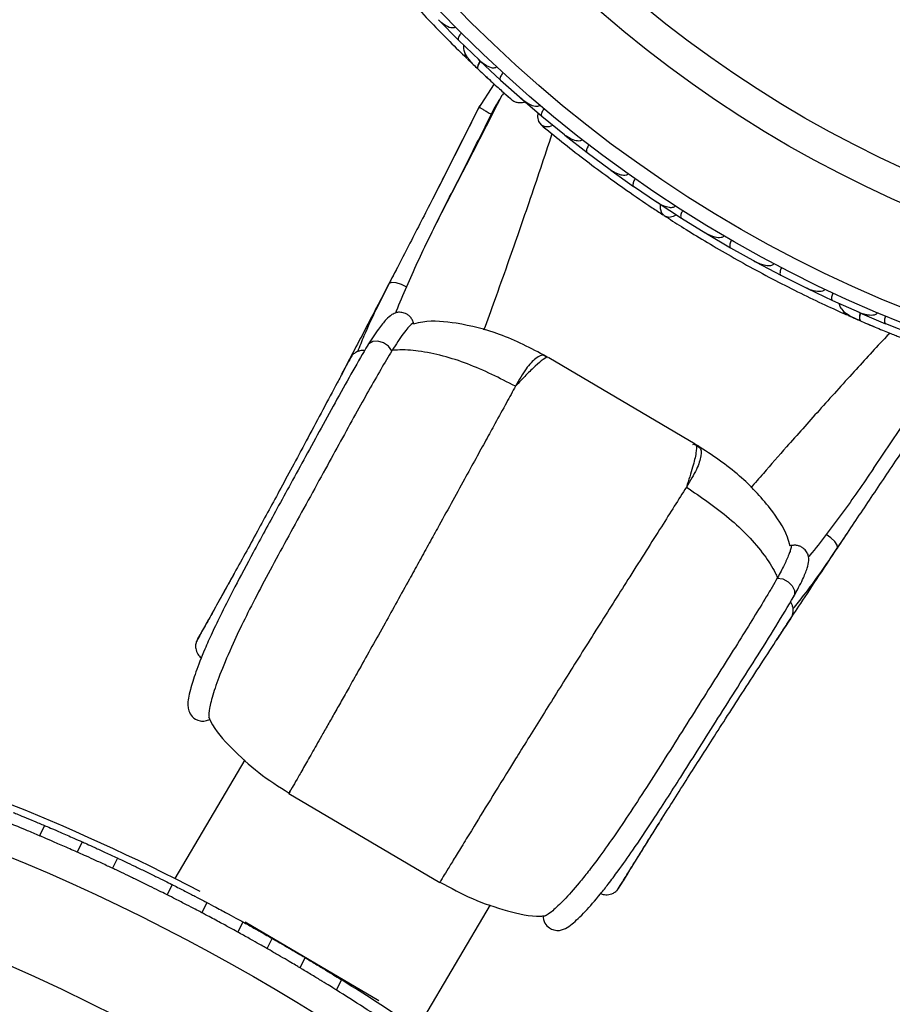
# Model space of a CAD drawing. Header units: millimetres. Extents: x 65 to 121, y 64 to 185.
# Tile 43 of 175: x 87.21 to 90.27, y 89.86 to 93.31. Entities that reach past the tile are written whole.
import ezdxf

# ---------------------------------------------------------------- set-up
doc = ezdxf.new("R2010")
doc.units = ezdxf.units.MM
doc.styles.add('SLDTEXTSTYLE0', font='TXT', dxfattribs={"width": 0.75})
doc.dimstyles.new('SLDDIMSTYLE2', dxfattribs={"dimtxt": 3.5, "dimasz": 3.302, "dimexe": 0, "dimexo": 0.0625, "dimgap": 0.875, "dimtad": 1, "dimlfac": 20, "dimrnd": 1e-09, "dimzin": 12, "dimdsep": 46, "dimtxsty": 'SLDTEXTSTYLE0', "dimsah": 1, "dimcen": 0.09, "dimadec": 0, "dimazin": 3, "dimtfac": 1, "dimtofl": 0, "dimtmove": 0, "dimatfit": 3, "dimfxl": 0, "dimfrac": 2, "dimtolj": 1, "dimtzin": 12, "dimarcsym": 0})

# ---------------------------------------------------------------- blocks, each defined once
blk = doc.blocks.new('_D_2')
at = {"color": 7, "linetype": 'Continuous', "lineweight": 18}
for p, q in [((85.6378, 104.0135), (117.2944, 104.0135)), ((116.2944, 104.0135), (116.2944, 64.0135)), ((85.6378, 64.0135), (117.2944, 64.0135))]:
    blk.add_line(p, q, dxfattribs=at)
for points in [[(116.2944, 104.0135), (115.7864, 100.7115), (116.8024, 100.7115)], [(116.2944, 64.0135), (116.8024, 67.3155), (115.7864, 67.3155)]]:
    blk.add_solid(points, dxfattribs=at)
at = {"color": 7, "linetype": 'Continuous', "lineweight": 18, "insert": (111.7827, 78.2428), "char_height": 3.5, "attachment_point": 1, "rotation": 90, "style": 'SLDTEXTSTYLE0'}
blk.add_mtext('800', dxfattribs=at)

msp = doc.modelspace()

# ---------------------------------------------------------------- linework, layer by layer
at = {"color": 7, "linetype": 'Continuous', "lineweight": 25}
for p, q in [((88.68135, 93.30669), (88.75011, 93.23686)), ((88.75017, 93.23691), (88.82304, 93.16649)), ((88.78207, 93.17093), (88.81378, 93.14054)), ((88.8185, 93.17088), (88.82309, 93.16642)), ((88.8248, 93.16428), (88.89693, 93.09721)), ((88.87502, 93.08366), (88.81715, 92.99559)), ((88.89699, 93.09726), (88.97336, 93.02972)), ((88.96682, 93.03478), (89.0421, 92.97054)), ((88.96914, 93.03345), (88.97346, 93.02961)), ((88.86502, 92.97731), (88.86498, 92.97734)), ((89.04216, 92.9706), (89.12119, 92.90639)), ((88.77662, 92.91233), (88.75062, 92.86096)), ((88.83772, 92.92264), (88.8377, 92.92265)), ((89.11576, 92.9108), (89.12092, 92.90659)), ((89.12314, 92.90433), (89.20067, 92.84378)), ((88.76202, 92.88329), (88.74224, 92.84434)), ((89.20073, 92.84383), (89.28204, 92.78351)), ((89.27608, 92.78793), (89.28181, 92.78366)), ((89.28407, 92.78155), (89.36382, 92.72473)), ((89.36387, 92.72479), (89.44744, 92.6683)), ((88.72708, 92.70256), (88.67328, 92.59805)), ((89.44116, 92.67255), (89.44725, 92.6684)), ((89.44954, 92.66644), (89.53148, 92.61331)), ((89.53153, 92.61336), (89.61735, 92.56068)), ((89.61091, 92.56463), (89.61722, 92.56073)), ((89.61952, 92.55892), (89.70364, 92.50945)), ((89.70369, 92.50951), (89.79174, 92.46062)), ((89.78536, 92.46416), (89.79168, 92.46063)), ((89.79399, 92.45895), (89.88029, 92.41316)), ((89.88033, 92.41322), (89.97069, 92.3681)), ((89.96449, 92.3712), (89.97071, 92.36807)), ((89.97296, 92.36656), (90.06146, 92.32446)), ((90.0615, 92.32453), (90.15406, 92.28328)), ((90.14829, 92.28585), (90.15414, 92.28323)), ((90.15648, 92.2818), (90.24719, 92.24345)), ((90.11405, 92.27343), (90.12187, 92.26999)), ((90.24723, 92.24351), (90.34209, 92.20617)), ((88.43251, 92.16885), (88.43187, 92.16783)), ((88.51719, 92.14989), (88.51637, 92.14854)), ((89.06563, 92.1225), (89.06441, 92.12439)), ((89.57974, 91.82106), (89.06642, 92.12383)), ((88.09608, 91.60991), (88.0927, 91.60366)), ((89.8682, 91.35303), (89.86742, 91.35166)), ((89.92576, 91.2881), (89.92518, 91.28704)), ((89.59551, 90.71726), (89.60716, 90.73543)), ((88.00066, 90.71464), (87.75535, 90.29874)), ((88.155, 90.5966), (88.68402, 90.28457)), ((87.29866, 90.48476), (87.28115, 90.44874)), ((87.43052, 90.42739), (87.41303, 90.39139)), ((87.55472, 90.37056), (87.53724, 90.33458)), ((87.74576, 90.27773), (87.72828, 90.24175)), ((87.86718, 90.21519), (87.84969, 90.17919)), ((88.61668, 89.7907), (88.86199, 90.20661)), ((87.99378, 90.14696), (87.97627, 90.11094)), ((88.4702, 89.86962), (88.00193, 90.14582)), ((88.07905, 90.05317), (88.09657, 90.08923)), ((88.19497, 89.98541), (88.21252, 90.02151)), ((88.32274, 89.90742), (88.34032, 89.9436))]:
    msp.add_line(p, q, dxfattribs=at)
at = {"color": 1, "linetype": 'Continuous', "lineweight": 25}
for p, q in [((88.1961, 91.79546), (88.19764, 91.79807)), ((89.71335, 90.90054), (89.71489, 90.90315))]:
    msp.add_line(p, q, dxfattribs=at)
at = {"color": 1, "linetype": 'Continuous', "lineweight": 25, "flags": 128}
for points in [[(88.82565, 93.16385), (88.82392, 93.16115), (88.82012, 93.15432), (88.81756, 93.14818), (88.81634, 93.14298), (88.8165, 93.13891), (88.81804, 93.13613)], [(88.50659, 92.38385), (88.50758, 92.38531), (88.51619, 92.38869), (88.53074, 92.38742), (88.54876, 92.38171), (88.56719, 92.37252)], [(90.15741, 92.28169), (90.15672, 92.27857), (90.15548, 92.27084), (90.15517, 92.2642), (90.1558, 92.25889), (90.15735, 92.25512), (90.15974, 92.25304)], [(88.51637, 92.14854), (88.50428, 92.16421), (88.48699, 92.17597), (88.46753, 92.18175), (88.44931, 92.18055), (88.43552, 92.17257), (88.43251, 92.16885)], [(90.07808, 91.45694), (90.07888, 91.45852), (90.07768, 91.46768), (90.06953, 91.4798), (90.05581, 91.49281), (90.03885, 91.5045)], [(89.86742, 91.35166), (89.88698, 91.34866), (89.90563, 91.33921), (89.92011, 91.32498), (89.92787, 91.30845), (89.92756, 91.29253), (89.92576, 91.2881)]]:
    msp.add_lwpolyline(points, dxfattribs=at)
at = {"color": 7, "linetype": 'Continuous', "lineweight": 25, "flags": 128}
for points in [[(88.85413, 93.10243), (88.85388, 93.10267), (88.85366, 93.10292)], [(89.02856, 92.98165), (89.02666, 92.96794), (89.02997, 92.95211), (89.03924, 92.9403), (89.0531, 92.93428), (89.0695, 92.93491), (89.08043, 92.93892)], [(89.45679, 92.66151), (89.45659, 92.64653), (89.46199, 92.63157), (89.47265, 92.62131), (89.48704, 92.61723), (89.50309, 92.61993), (89.51287, 92.6249)]]:
    msp.add_lwpolyline(points, dxfattribs=at)
at = {"color": 7, "linetype": 'Continuous', "lineweight": 25}
for centre, radius in [((91.99302, 96.49918), 4.575), ((91.99302, 96.49918), 4.525), ((91.99302, 96.49918), 4.188), ((91.99302, 96.49918), 4.075), ((84.37246, 83.57916), 7.35)]:
    msp.add_circle(centre, radius, dxfattribs=at)
for centre, radius, start, end in [((88.79809, 93.19059), 0.02567, 176.47692, 221.95668), ((90.12238, 92.29739), 0.02567, 196.47692, 241.95668), ((84.37246, 83.57916), 7.52307, 62.517804, 86.054498), ((84.37246, 83.57916), 7, 335.608272, 87.51161), ((84.37246, 83.57916), 6.80778, 335.727508, 87.403456), ((84.37246, 83.57916), 7.5, 56.239855, 58.078349), ((84.37246, 83.57916), 7.46, 56.272166, 58.046037)]:
    msp.add_arc(centre, radius, start, end, dxfattribs=at)
for points, knots in [([(88.29731, 93.71848), (88.31123, 93.70012), (88.33903, 93.66348), (88.39219, 93.5962), (88.45201, 93.5235), (88.51727, 93.44743), (88.58562, 93.37136), (88.65398, 93.29847), (88.72041, 93.23059), (88.7596, 93.19235), (88.7792, 93.17322)], [0, 0, 0, 0, 0.1251424, 0.2497929, 0.374676, 0.4998622, 0.6249666, 0.7502587, 0.8750633, 1, 1, 1, 1]), ([(88.73892, 93.28337), (88.7382, 93.28273), (88.73661, 93.28134), (88.73282, 93.27989), (88.72622, 93.27942), (88.71131, 93.28321), (88.69507, 93.29382), (88.68349, 93.30434), (88.67933, 93.30866), (88.67927, 93.30872)], [0, 0, 0, 0, 0.0388574, 0.084812, 0.162938, 0.3126958, 0.7369051, 0.9964149, 1, 1, 1, 1]), ([(88.76031, 93.26187), (88.75923, 93.26073), (88.75636, 93.25771), (88.75251, 93.2524), (88.74942, 93.24635), (88.74822, 93.24097), (88.74897, 93.23808), (88.74989, 93.23696), (88.75007, 93.23678), (88.7501, 93.23675)], [0, 0, 0, 0, 0.11561, 0.3057804, 0.5012224, 0.7256982, 0.9503445, 0.9934853, 1, 1, 1, 1]), ([(88.768, 93.21989), (88.76755, 93.21774), (88.76608, 93.21063), (88.77002, 93.19282), (88.78594, 93.16686), (88.80713, 93.14658), (88.81807, 93.1361)], [0, 0, 0, 0, 0.0722062, 0.2380923, 0.6065513, 1, 1, 1, 1]), ([(88.81569, 93.13835), (88.82267, 93.13178), (88.83659, 93.11866), (88.85831, 93.09854), (88.87922, 93.07939), (88.89826, 93.06217), (88.91444, 93.04769), (88.92658, 93.03692), (88.93437, 93.03005), (88.93531, 93.02925), (88.93577, 93.02885)], [0, 0, 0, 0, 0.1253341, 0.2502351, 0.3757048, 0.5015073, 0.6270811, 0.7524027, 0.8783335, 1, 1, 1, 1]), ([(88.82719, 93.16349), (88.82687, 93.16307), (88.82331, 93.15845), (88.81915, 93.15046), (88.81596, 93.14129), (88.81678, 93.1374), (88.81796, 93.13621), (88.81804, 93.13613)], [0, 0, 0, 0, 0.0316493, 0.3464731, 0.6613851, 0.9762941, 1, 1, 1, 1]), ([(88.8835, 93.14337), (88.88302, 93.14289), (88.88175, 93.14162), (88.87861, 93.13996), (88.87281, 93.13888), (88.8599, 93.1407), (88.84213, 93.14979), (88.829, 93.16017), (88.82271, 93.16615), (88.82265, 93.1662)], [0, 0, 0, 0, 0.02738856, 0.07213853, 0.14188493, 0.26909457, 0.6203421, 0.99641921, 1, 1, 1, 1]), ([(88.84116, 93.11448), (88.84123, 93.11441), (88.84555, 93.11033), (88.84988, 93.10634), (88.85413, 93.10242)], [0, 0, 0, 0, 0.0166893, 1, 1, 1, 1]), ([(88.90607, 93.12259), (88.90504, 93.12141), (88.90231, 93.11826), (88.8987, 93.1128), (88.89587, 93.10662), (88.8949, 93.10119), (88.89577, 93.09835), (88.89673, 93.09728), (88.89692, 93.0971), (88.89695, 93.09708)], [0, 0, 0, 0, 0.11537866, 0.30571398, 0.50127523, 0.72567344, 0.9502371, 0.99347441, 1, 1, 1, 1]), ([(88.90092, 93.04229), (88.8598, 92.96149), (88.80252, 92.84891), (88.74369, 92.73477), (88.72708, 92.70256)], [0, 0, 0, 0, 0.7177748, 1, 1, 1, 1]), ([(88.90844, 93.05315), (88.90522, 93.048), (88.89604, 93.03337), (88.88591, 93.01703), (88.87979, 93.00682), (88.87896, 93.00526), (88.87866, 93.00472)], [0, 0, 0, 0, 0.2829456, 0.8046752, 0.9313002, 1, 1, 1, 1]), ([(88.91461, 93.04751), (88.92022, 93.04253), (88.93144, 93.03256), (88.93422, 93.03017), (88.93562, 93.02897)], [0, 0, 0, 0, 0.49978944, 1, 1, 1, 1]), ([(88.8238, 93.00669), (88.7706, 92.90055), (88.69083, 92.74142), (88.58392, 92.53414), (88.53243, 92.43408), (88.5066, 92.38388)], [0, 0, 0, 0, 0.49946258, 0.74886375, 1, 1, 1, 1]), ([(88.68932, 92.62956), (88.72094, 92.69154), (88.78485, 92.81684), (88.84717, 92.94165), (88.87866, 93.00471)], [0, 0, 0, 0, 0.4947124, 1, 1, 1, 1]), ([(88.82246, 93.00251), (88.82231, 93.00256), (88.82177, 93.00274), (88.82594, 93.00013), (88.83448, 92.99502), (88.8468, 92.98781), (88.85735, 92.98171), (88.86346, 92.97821), (88.86471, 92.9775), (88.86498, 92.97734)], [0, 0, 0, 0, 0.0804075, 0.2960396, 0.5117596, 0.7281223, 0.9444766, 0.9880156, 1, 1, 1, 1]), ([(88.9357, 93.0289), (88.93916, 93.02653), (88.94594, 93.02188), (88.95755, 93.01837), (88.96863, 93.01776), (88.97731, 93.01842), (88.9816, 93.02052), (88.98283, 93.02112)], [0, 0, 0, 0, 0.25091, 0.490928, 0.714443, 0.9181712, 1, 1, 1, 1]), ([(89.035, 93.00909), (89.03473, 93.00878), (89.03374, 93.00764), (89.03117, 93.00586), (89.02605, 93.00432), (89.01491, 93.00467), (89.00097, 93.01007), (88.98588, 93.01901), (88.97724, 93.02571), (88.97306, 93.02934), (88.973, 93.02939)], [0, 0, 0, 0, 0.0165279, 0.0607653, 0.1238722, 0.2334997, 0.5249132, 0.7588895, 0.9964268, 1, 1, 1, 1]), ([(89.05002, 92.99641), (89.04904, 92.99519), (89.04645, 92.99193), (89.04307, 92.98632), (89.04049, 92.98003), (89.03975, 92.97457), (89.04073, 92.97177), (89.04174, 92.97074), (89.04194, 92.97057), (89.04196, 92.97055)], [0, 0, 0, 0, 0.1152798, 0.3056806, 0.5012898, 0.7256609, 0.9501956, 0.9934701, 1, 1, 1, 1]), ([(88.79834, 92.95567), (88.76798, 92.89516), (88.72613, 92.81175), (88.68429, 92.72985), (88.67281, 92.70737)], [0, 0, 0, 0, 0.72551387, 1, 1, 1, 1]), ([(89.03839, 92.94099), (89.06219, 92.92143), (89.10746, 92.88423), (89.18562, 92.82329), (89.26261, 92.76573), (89.34297, 92.70834), (89.4105, 92.66184), (89.45413, 92.63353), (89.46678, 92.62533)], [0, 0, 0, 0, 0.2180556, 0.4147202, 0.5912036, 0.7489875, 0.9272426, 1, 1, 1, 1]), ([(89.18332, 92.88862), (89.18259, 92.88779), (89.18165, 92.88673), (89.17921, 92.88513), (89.17449, 92.88335), (89.16675, 92.88341), (89.15278, 92.88652), (89.13718, 92.89419), (89.1255, 92.90234), (89.12074, 92.90613), (89.12068, 92.90619)], [0, 0, 0, 0, 0.0439924, 0.0565425, 0.1182118, 0.2485839, 0.3779124, 0.7339208, 0.9964229, 1, 1, 1, 1]), ([(89.20742, 92.86999), (89.20729, 92.86981), (89.20559, 92.86757), (89.20263, 92.863), (89.19965, 92.85652), (89.19817, 92.85047), (89.19855, 92.84614), (89.19982, 92.84433), (89.20052, 92.84379), (89.20054, 92.84377)], [0, 0, 0, 0, 0.0163611, 0.206885, 0.3985455, 0.5994314, 0.8309806, 0.9934816, 1, 1, 1, 1]), ([(89.34474, 92.7686), (89.34422, 92.76795), (89.34323, 92.76668), (89.3407, 92.76485), (89.33574, 92.76292), (89.3283, 92.76269), (89.31438, 92.76512), (89.29854, 92.77204), (89.2865, 92.77967), (89.28163, 92.78323), (89.28156, 92.78327)], [0, 0, 0, 0, 0.0336188, 0.0647198, 0.1259403, 0.2511281, 0.3754616, 0.735616, 0.9964191, 1, 1, 1, 1]), ([(89.36941, 92.75121), (89.36854, 92.7499), (89.36624, 92.74643), (89.36337, 92.74054), (89.36137, 92.73404), (89.36113, 92.72853), (89.36237, 92.72581), (89.36347, 92.72487), (89.36368, 92.72472), (89.36371, 92.7247)], [0, 0, 0, 0, 0.1157169, 0.3058088, 0.5011944, 0.7257089, 0.9503963, 0.9934905, 1, 1, 1, 1]), ([(89.51064, 92.65621), (89.51032, 92.65573), (89.50929, 92.65424), (89.50664, 92.65214), (89.49982, 92.64946), (89.49024, 92.64979), (89.471, 92.65416), (89.45705, 92.66135), (89.44706, 92.66798), (89.447, 92.66803)], [0, 0, 0, 0, 0.02335, 0.0734618, 0.134698, 0.325553, 0.4727956, 0.9964114, 1, 1, 1, 1]), ([(88.68932, 92.62956), (88.67476, 92.60072), (88.64575, 92.54327), (88.60487, 92.45745), (88.57977, 92.40087), (88.56719, 92.37252)], [0, 0, 0, 0, 0.3348541, 0.6668524, 1, 1, 1, 1]), ([(89.47124, 92.62217), (89.49061, 92.60968), (89.52925, 92.58476), (89.60222, 92.53971), (89.6833, 92.49186), (89.77064, 92.4427), (89.86089, 92.39459), (89.95006, 92.34948), (90.0357, 92.30841), (90.0856, 92.28588), (90.11057, 92.27461)], [0, 0, 0, 0, 0.1251424, 0.2497929, 0.374676, 0.4998622, 0.6249666, 0.7502587, 0.8750633, 1, 1, 1, 1]), ([(89.53592, 92.64), (89.53511, 92.63865), (89.53296, 92.63508), (89.53036, 92.62906), (89.52865, 92.62249), (89.52865, 92.61697), (89.53002, 92.61431), (89.53116, 92.61341), (89.53138, 92.61327), (89.53141, 92.61325)], [0, 0, 0, 0, 0.1158119, 0.3058371, 0.5011744, 0.7257197, 0.95044, 0.9934949, 1, 1, 1, 1]), ([(89.681, 92.55137), (89.68084, 92.5511), (89.68028, 92.55016), (89.67865, 92.54828), (89.67549, 92.5462), (89.66895, 92.54416), (89.66013, 92.54418), (89.64139, 92.54764), (89.62726, 92.55416), (89.61701, 92.56033), (89.61694, 92.56037)], [0, 0, 0, 0, 0.0130732, 0.044023, 0.1002245, 0.1663566, 0.3297208, 0.4739231, 0.9964125, 1, 1, 1, 1]), ([(89.70694, 92.5363), (89.70683, 92.5361), (89.70543, 92.53365), (89.7031, 92.52873), (89.70101, 92.52192), (89.70034, 92.51572), (89.7013, 92.51148), (89.7028, 92.50984), (89.70357, 92.50939), (89.7036, 92.50938)], [0, 0, 0, 0, 0.01674193, 0.20707182, 0.39855042, 0.59933539, 0.83103755, 0.9934948, 1, 1, 1, 1]), ([(89.85579, 92.45408), (89.85576, 92.45401), (89.8552, 92.45289), (89.85349, 92.45069), (89.84925, 92.44795), (89.83991, 92.44558), (89.82565, 92.44688), (89.80836, 92.45197), (89.79701, 92.45721), (89.79145, 92.46024), (89.79138, 92.46027)], [0, 0, 0, 0, 0.0028352, 0.050977, 0.1103366, 0.2078119, 0.4531845, 0.7216401, 0.9964148, 1, 1, 1, 1]), ([(88.53502, 92.43909), (88.52524, 92.42019), (88.50075, 92.37286), (88.46504, 92.30429), (88.42478, 92.22722), (88.38339, 92.14829), (88.35495, 92.09436), (88.33999, 92.066)], [0, 0, 0, 0, 0.14187617, 0.35525137, 0.53257303, 0.75426932, 1, 1, 1, 1]), ([(89.88245, 92.4401), (89.88235, 92.4399), (89.88107, 92.4374), (89.87895, 92.43237), (89.87716, 92.42548), (89.87676, 92.41926), (89.8779, 92.41506), (89.87947, 92.4135), (89.88025, 92.41308), (89.88029, 92.41307)], [0, 0, 0, 0, 0.016652, 0.2070285, 0.3985507, 0.5993597, 0.831024, 0.9934916, 1, 1, 1, 1]), ([(88.50658, 92.38384), (88.47512, 92.32207), (88.43361, 92.24054), (88.40326, 92.16388), (88.3959, 92.1453)], [0, 0, 0, 0, 0.7577067, 1, 1, 1, 1]), ([(88.56719, 92.37252), (88.5547, 92.34402), (88.54108, 92.31294), (88.52951, 92.28272), (88.52855, 92.28021)], [0, 0, 0, 0, 0.9169937, 1, 1, 1, 1]), ([(90.03504, 92.36434), (90.03458, 92.36349), (90.03356, 92.36164), (90.03049, 92.35898), (90.02445, 92.35628), (90.00914, 92.35475), (89.99026, 92.35916), (89.97578, 92.36509), (89.97039, 92.36772), (89.97032, 92.36776)], [0, 0, 0, 0, 0.0388574, 0.084812, 0.162938, 0.3126958, 0.7369051, 0.9964149, 1, 1, 1, 1]), ([(90.06249, 92.35145), (90.06186, 92.35001), (90.0602, 92.34619), (90.0584, 92.33989), (90.05757, 92.33314), (90.05828, 92.32767), (90.05998, 92.32522), (90.06122, 92.32448), (90.06146, 92.32437), (90.06149, 92.32436)], [0, 0, 0, 0, 0.11561, 0.3057804, 0.5012224, 0.7256982, 0.9503445, 0.9934853, 1, 1, 1, 1]), ([(90.08408, 92.31464), (90.08439, 92.31246), (90.08544, 92.30527), (90.09523, 92.28989), (90.11907, 92.27093), (90.14592, 92.25912), (90.15978, 92.25302)], [0, 0, 0, 0, 0.0722062, 0.2380923, 0.6065513, 1, 1, 1, 1]), ([(88.59318, 92.2435), (88.59193, 92.24762), (88.58945, 92.25574), (88.58228, 92.26602), (88.57365, 92.27389), (88.56211, 92.28048), (88.54995, 92.28342), (88.53862, 92.28329), (88.52802, 92.28131), (88.51436, 92.27458), (88.49464, 92.2569), (88.46744, 92.22341), (88.44496, 92.1883), (88.43252, 92.16886)], [0, 0, 0, 0, 0.0372075, 0.0735024, 0.1077055, 0.1389375, 0.1908757, 0.2154036, 0.25126, 0.3626741, 0.5249471, 0.7369576, 1, 1, 1, 1]), ([(90.21878, 92.28223), (90.21849, 92.28161), (90.21774, 92.27998), (90.21594, 92.278), (90.21369, 92.27637), (90.21085, 92.2749), (90.20717, 92.27371), (90.20022, 92.27251), (90.19052, 92.27263), (90.17828, 92.27459), (90.16602, 92.27799), (90.1579, 92.28109), (90.15387, 92.28284), (90.15379, 92.28288)], [0, 0, 0, 0, 0.02733616, 0.07200053, 0.10644466, 0.14182605, 0.20472067, 0.2691162, 0.44245547, 0.62069086, 0.80775904, 0.99642606, 1, 1, 1, 1]), ([(90.15899, 92.28188), (90.15883, 92.28137), (90.15707, 92.27581), (90.15589, 92.26688), (90.15603, 92.25718), (90.15812, 92.2538), (90.15964, 92.25309), (90.15974, 92.25304)], [0, 0, 0, 0, 0.0316493, 0.3464731, 0.6613851, 0.9762941, 1, 1, 1, 1]), ([(88.59174, 92.24304), (88.59019, 92.24373), (88.58667, 92.24531), (88.55828, 92.2127), (88.53084, 92.17074), (88.51719, 92.14988)], [0, 0, 0, 0, 0.2812437, 0.6426258, 1, 1, 1, 1]), ([(89.05821, 92.12865), (89.00426, 92.15689), (88.90399, 92.20937), (88.75597, 92.24557), (88.6515, 92.25629), (88.60283, 92.24474), (88.59192, 92.24215)], [0, 0, 0, 0, 0.37162225, 0.69060968, 0.93066439, 1, 1, 1, 1]), ([(90.12187, 92.27002), (90.12185, 92.27001), (90.12149, 92.26999), (90.12514, 92.26842), (90.13306, 92.26473), (90.14576, 92.25913), (90.15588, 92.25476), (90.15886, 92.25347)], [0, 0, 0, 0, 0.0063417, 0.1391324, 0.4541713, 0.8392735, 1, 1, 1, 1]), ([(90.15678, 92.25432), (90.16558, 92.25053), (90.18316, 92.24297), (90.21044, 92.23149), (90.23664, 92.22064), (90.26042, 92.21098), (90.28058, 92.2029), (90.29567, 92.19693), (90.30534, 92.19315), (90.3065, 92.19271), (90.30707, 92.19249)], [0, 0, 0, 0, 0.1253341, 0.2502351, 0.3757048, 0.5015073, 0.6270811, 0.7524027, 0.8783335, 1, 1, 1, 1]), ([(90.18506, 92.24221), (90.18662, 92.24154), (90.19346, 92.23863), (90.20008, 92.23585), (90.20519, 92.2337)], [0, 0, 0, 0, 0.2287199, 1, 1, 1, 1]), ([(90.2471, 92.27043), (90.24654, 92.26896), (90.24505, 92.26507), (90.24352, 92.2587), (90.24298, 92.25193), (90.24392, 92.2465), (90.24571, 92.24412), (90.24698, 92.24344), (90.24722, 92.24334), (90.24725, 92.24333)], [0, 0, 0, 0, 0.1153787, 0.305714, 0.5012752, 0.7256734, 0.9502371, 0.9934744, 1, 1, 1, 1]), ([(88.43188, 92.16785), (88.41489, 92.13913), (88.3817, 92.08302), (88.32542, 91.98156), (88.26954, 91.87978), (88.21493, 91.77985), (88.16277, 91.68457), (88.1, 91.57015), (88.03183, 91.44545), (87.96742, 91.32459), (87.92031, 91.23176), (87.88597, 91.15995), (87.85414, 91.08823), (87.82732, 91.01964), (87.81054, 90.96654), (87.8028, 90.92898), (87.80022, 90.91089), (87.80295, 90.88765), (87.81355, 90.86554), (87.83729, 90.85055), (87.86188, 90.84972), (87.87322, 90.85462), (87.87879, 90.85702)], [0, 0, 0, 0, 0.0580747, 0.1134531, 0.1656837, 0.2156677, 0.2627855, 0.307573, 0.3888438, 0.4600261, 0.5208047, 0.5742062, 0.6229539, 0.7064506, 0.7910603, 0.8420875, 0.8978268, 0.9241188, 0.9496719, 0.9751537, 0.9878061, 1, 1, 1, 1]), ([(88.51637, 92.14854), (88.50372, 92.1274), (88.46557, 92.0636), (88.38673, 91.92321), (88.29905, 91.76279), (88.22232, 91.62311), (88.16129, 91.51212), (88.10218, 91.40372), (88.04733, 91.30079), (87.9988, 91.20571), (87.95313, 91.10974), (87.91525, 91.02043), (87.88911, 90.94563), (87.87411, 90.88785), (87.87446, 90.87375), (87.87465, 90.86628)], [0, 0, 0, 0, 0.0467718, 0.1411337, 0.2443794, 0.3030655, 0.3633031, 0.424747, 0.4878246, 0.5522053, 0.618047, 0.7096678, 0.8011889, 0.8946306, 1, 1, 1, 1]), ([(88.42059, 92.14852), (88.41854, 92.14894), (88.41328, 92.15), (88.40368, 92.14837), (88.39274, 92.14466), (88.38182, 92.13789), (88.37609, 92.13115), (88.37316, 92.1277)], [0, 0, 0, 0, 0.1249874, 0.3201178, 0.5327941, 0.7609321, 1, 1, 1, 1]), ([(88.94977, 92.02404), (88.89434, 92.0522), (88.78483, 92.10781), (88.64158, 92.14634), (88.55309, 92.15272), (88.52338, 92.15038), (88.51719, 92.14989)], [0, 0, 0, 0, 0.3990712, 0.7882654, 0.955896, 1, 1, 1, 1]), ([(88.37543, 92.12959), (88.37627, 92.13149), (88.37791, 92.13524), (88.36621, 92.11372), (88.34803, 92.07982), (88.31863, 92.02472), (88.27673, 91.94608), (88.22434, 91.84801), (88.17418, 91.75446), (88.12808, 91.66892), (88.08515, 91.58968), (88.04297, 91.51228), (87.99995, 91.43383), (87.95735, 91.35665), (87.91772, 91.28527), (87.88338, 91.2237), (87.85629, 91.17516), (87.83805, 91.14215), (87.82922, 91.12568), (87.83025, 91.12668), (87.83062, 91.12704)], [0, 0, 0, 0, 0.0392938, 0.0770998, 0.113189, 0.1476361, 0.2119867, 0.271309, 0.3258307, 0.375294, 0.4202137, 0.4667915, 0.5190458, 0.5770472, 0.6405752, 0.7096461, 0.7847096, 0.8649409, 0.9510404, 1, 1, 1, 1]), ([(88.36702, 92.11698), (88.36604, 92.11514), (88.36484, 92.11286), (88.36216, 92.1078), (88.36165, 92.10683)], [0, 0, 0, 0, 0.8076947, 1, 1, 1, 1]), ([(88.36436, 92.11023), (88.36447, 92.11088), (88.36522, 92.11534), (88.36774, 92.11866), (88.3699, 92.1215)], [0, 0, 0, 0, 0.14396561, 1, 1, 1, 1]), ([(89.06451, 92.12448), (89.0615, 92.12625), (89.05823, 92.12818), (89.05494, 92.13009), (89.05468, 92.13024)], [0, 0, 0, 0, 0.9189601, 1, 1, 1, 1]), ([(90.20472, 91.73574), (90.24367, 91.79339), (90.32241, 91.90994), (90.40149, 92.02487), (90.44145, 92.08294)], [0, 0, 0, 0, 0.4947124, 1, 1, 1, 1]), ([(90.0781, 91.45697), (90.10954, 91.50386), (90.1722, 91.59733), (90.30189, 91.79118), (90.40257, 91.93797), (90.46972, 92.03588)], [0, 0, 0, 0, 0.25113625, 0.50053742, 1, 1, 1, 1]), ([(88.94977, 92.02404), (88.93944, 92.00525), (88.91757, 91.9655), (88.88197, 91.90063), (88.84562, 91.83441), (88.80983, 91.76923), (88.7539, 91.6673), (88.69721, 91.56433), (88.64334, 91.46668), (88.61042, 91.40704), (88.55943, 91.31456), (88.48747, 91.18495), (88.41847, 91.06186), (88.37064, 90.97674), (88.34194, 90.92576), (88.31607, 90.87991), (88.29164, 90.8367), (88.26367, 90.7873), (88.23396, 90.73497), (88.20528, 90.68455), (88.18229, 90.64421), (88.16258, 90.6097), (88.15142, 90.59025), (88.15813, 90.60206), (88.16161, 90.60818)], [0, 0, 0, 0, 0.0332695, 0.0703639, 0.0973825, 0.1263243, 0.1572637, 0.2282684, 0.2524547, 0.2768509, 0.3014455, 0.3668846, 0.4412399, 0.4718434, 0.4984321, 0.5256732, 0.5536295, 0.5823627, 0.631375, 0.6835896, 0.7391975, 0.7982749, 0.895507, 1, 1, 1, 1]), ([(89.57091, 91.82035), (89.57572, 91.82092), (89.58531, 91.82207), (89.5839, 91.79279), (89.57253, 91.74393), (89.55669, 91.69525), (89.54867, 91.67063)], [0, 0, 0, 0, 0.2477258, 0.4946556, 0.7443543, 1, 1, 1, 1]), ([(89.59097, 91.81392), (89.59071, 91.81408), (89.58745, 91.81603), (89.58418, 91.81796), (89.58117, 91.81974)], [0, 0, 0, 0, 0.0810399, 1, 1, 1, 1]), ([(89.91246, 91.46415), (89.90954, 91.47458), (89.89617, 91.52239), (89.83639, 91.60828), (89.73313, 91.72033), (89.63869, 91.78269), (89.58786, 91.81624)], [0, 0, 0, 0, 0.0671724, 0.3077851, 0.6275139, 1, 1, 1, 1]), ([(90.20472, 91.73574), (90.18652, 91.70904), (90.15028, 91.65586), (90.09495, 91.57856), (90.05757, 91.52922), (90.03885, 91.5045)], [0, 0, 0, 0, 0.3348541, 0.6668524, 1, 1, 1, 1]), ([(89.54877, 91.67072), (89.60023, 91.63583), (89.70188, 91.5669), (89.8049, 91.46017), (89.8533, 91.38582), (89.86562, 91.35868), (89.86819, 91.35302)], [0, 0, 0, 0, 0.3990709, 0.7882653, 0.9558965, 1, 1, 1, 1]), ([(89.86716, 91.137), (89.8782, 91.15386), (89.90484, 91.19452), (89.95326, 91.26816), (90.01741, 91.36528), (90.07383, 91.45045), (90.11003, 91.50458), (90.11819, 91.51679)], [0, 0, 0, 0, 0.1448083, 0.3492381, 0.6038458, 0.9106335, 1, 1, 1, 1]), ([(90.03885, 91.5045), (90.01995, 91.47978), (89.99934, 91.45283), (89.97848, 91.42807), (89.97675, 91.42602)], [0, 0, 0, 0, 0.9169937, 1, 1, 1, 1]), ([(89.91444, 91.46478), (89.91492, 91.46491), (89.9163, 91.4653), (89.91664, 91.46241), (89.91566, 91.45671), (89.913, 91.44753), (89.90829, 91.43449), (89.9019, 91.41948), (89.89592, 91.4065), (89.88974, 91.39367), (89.88094, 91.37629), (89.87245, 91.3608), (89.86819, 91.35302)], [0, 0, 0, 0, 0.0597234, 0.1699386, 0.2814654, 0.3704591, 0.5056525, 0.6428934, 0.7017929, 0.760692, 0.8798797, 1, 1, 1, 1]), ([(89.92576, 91.2881), (89.93676, 91.3084), (89.95661, 91.34506), (89.97277, 91.38506), (89.97869, 91.41088), (89.97798, 91.42609), (89.97457, 91.43632), (89.96921, 91.4463), (89.96076, 91.45552), (89.9494, 91.46243), (89.93835, 91.46618), (89.92588, 91.46748), (89.91757, 91.46572), (89.91336, 91.46483)], [0, 0, 0, 0, 0.2630424, 0.4750529, 0.6373259, 0.74874, 0.7845964, 0.8091243, 0.8610625, 0.8922945, 0.9264976, 0.9627925, 1, 1, 1, 1]), ([(89.92286, 91.24466), (89.93556, 91.26008), (89.98797, 91.32374), (90.03924, 91.39951), (90.07808, 91.45693)], [0, 0, 0, 0, 0.2422933, 1, 1, 1, 1]), ([(87.96365, 91.36816), (87.95508, 91.3527), (87.9371, 91.32028), (87.92979, 91.30717), (87.92597, 91.30032)], [0, 0, 0, 0, 0.47691826, 1, 1, 1, 1]), ([(89.86742, 91.35166), (89.86147, 91.34131), (89.84954, 91.32053), (89.82252, 91.27518), (89.78473, 91.21333), (89.73379, 91.13095), (89.67741, 91.04188), (89.61548, 90.94395), (89.54982, 90.84011), (89.48222, 90.73301), (89.41594, 90.62883), (89.3524, 90.53102), (89.29268, 90.44256), (89.24356, 90.37403), (89.20401, 90.32198), (89.16228, 90.27013), (89.11766, 90.22024), (89.08211, 90.18677), (89.06157, 90.17098), (89.05606, 90.16865), (89.05401, 90.16778)], [0, 0, 0, 0, 0.0232979, 0.0467755, 0.093476, 0.1413362, 0.1924896, 0.2447696, 0.3034049, 0.3635903, 0.424981, 0.4880039, 0.5523288, 0.6181134, 0.663749, 0.7097417, 0.8011835, 0.8945442, 0.9609104, 1, 1, 1, 1]), ([(87.9321, 91.31133), (87.91821, 91.28642), (87.88712, 91.23068), (87.85106, 91.1667), (87.84012, 91.1473), (87.83435, 91.13706)], [0, 0, 0, 0, 0.2761491, 0.6180474, 1, 1, 1, 1]), ([(89.04556, 90.16883), (89.0469, 90.15969), (89.04944, 90.14251), (89.0668, 90.12502), (89.08323, 90.11809), (89.10178, 90.11596), (89.11198, 90.11867), (89.13027, 90.12564), (89.15211, 90.14215), (89.19014, 90.17727), (89.23633, 90.23029), (89.27637, 90.28086), (89.31308, 90.32967), (89.3643, 90.402), (89.43595, 90.50891), (89.51334, 90.62966), (89.58787, 90.74732), (89.65211, 90.84884), (89.72148, 90.95816), (89.7936, 91.07191), (89.86651, 91.18776), (89.90531, 91.25341), (89.92519, 91.28705)], [0, 0, 0, 0, 0.0156589, 0.0294605, 0.0405114, 0.0488837, 0.0724428, 0.1019629, 0.1617905, 0.2627108, 0.3489978, 0.3866591, 0.4316264, 0.4908524, 0.564441, 0.652117, 0.7010735, 0.7538241, 0.8098849, 0.8691293, 0.9329283, 1, 1, 1, 1]), ([(89.91938, 91.21913), (89.9206, 91.22242), (89.92332, 91.22975), (89.92381, 91.24159), (89.92179, 91.25295), (89.91856, 91.26216), (89.91507, 91.26626), (89.9137, 91.26787)], [0, 0, 0, 0, 0.1955068, 0.436367, 0.6609032, 0.8669151, 1, 1, 1, 1]), ([(89.30518, 90.25731), (89.30504, 90.25681), (89.30467, 90.25542), (89.31481, 90.27112), (89.33488, 90.30305), (89.36425, 90.35025), (89.40152, 90.41009), (89.44481, 90.4793), (89.49175, 90.55392), (89.5396, 90.62952), (89.58693, 90.70389), (89.63551, 90.7798), (89.68807, 90.86153), (89.74568, 90.95068), (89.80617, 91.044), (89.85468, 91.11865), (89.88878, 91.17119), (89.90932, 91.20298), (89.92126, 91.22164), (89.91989, 91.21995), (89.91943, 91.21938)], [0, 0, 0, 0, 0.0499694, 0.1378446, 0.2197306, 0.2963422, 0.3668377, 0.4316759, 0.4908735, 0.5442056, 0.591744, 0.6375901, 0.6880735, 0.7437197, 0.8042655, 0.8699432, 0.9051008, 0.9419344, 0.98052, 1, 1, 1, 1]), ([(89.90576, 91.19607), (89.90636, 91.19698), (89.91128, 91.20449), (89.91345, 91.20783), (89.91537, 91.21076)], [0, 0, 0, 0, 0.1209037, 1, 1, 1, 1]), ([(89.91461, 91.21039), (89.91317, 91.20713), (89.91149, 91.20332), (89.90794, 91.2005), (89.90743, 91.20009)], [0, 0, 0, 0, 0.8560344, 1, 1, 1, 1]), ([(87.83148, 91.13103), (87.83023, 91.12673), (87.82778, 91.11832), (87.82832, 91.10194), (87.83497, 91.08544), (87.84344, 91.07504), (87.84841, 91.07233), (87.84879, 91.07212)], [0, 0, 0, 0, 0.1882667, 0.3687179, 0.6949476, 0.9764531, 1, 1, 1, 1]), ([(87.8736, 90.8658), (87.87589, 90.86059), (87.89416, 90.81897), (87.95603, 90.75269), (88.04728, 90.66715), (88.1199, 90.62114), (88.15593, 90.59831)], [0, 0, 0, 0, 0.0434448, 0.3463942, 0.675674, 1, 1, 1, 1]), ([(87.19115, 90.52934), (87.19073, 90.52951), (87.1886, 90.53037), (87.19982, 90.52582), (87.22427, 90.51583), (87.25923, 90.50139), (87.28615, 90.49004), (87.29866, 90.48476)], [0, 0, 0, 0, 0.0600549, 0.3028573, 0.5457465, 0.7890753, 1, 1, 1, 1]), ([(87.28115, 90.44874), (87.26671, 90.45482), (87.23782, 90.46698), (87.20245, 90.48155), (87.17983, 90.49077), (87.1706, 90.4945), (87.17262, 90.49369), (87.17281, 90.49361)], [0, 0, 0, 0, 0.2439335, 0.4878715, 0.7316544, 0.9749727, 1, 1, 1, 1]), ([(87.29866, 90.48476), (87.30456, 90.48226), (87.31637, 90.47725), (87.35384, 90.46117), (87.39398, 90.44365), (87.42086, 90.43169), (87.43052, 90.42739)], [0, 0, 0, 0, 0.2807045, 0.561399, 0.8423319, 1, 1, 1, 1]), ([(89.4107, 90.42458), (89.41629, 90.43357), (89.42583, 90.4489), (89.45157, 90.48992), (89.46222, 90.50689)], [0, 0, 0, 0, 0.5863507, 1, 1, 1, 1]), ([(87.41303, 90.39139), (87.39583, 90.39902), (87.36142, 90.41428), (87.31855, 90.43281), (87.29209, 90.4441), (87.28403, 90.44752), (87.28115, 90.44874)], [0, 0, 0, 0, 0.2810745, 0.5621479, 0.8432137, 1, 1, 1, 1]), ([(87.43052, 90.42739), (87.43508, 90.42535), (87.44429, 90.42124), (87.47367, 90.40799), (87.51099, 90.39093), (87.53973, 90.37759), (87.55418, 90.37082), (87.55472, 90.37056)], [0, 0, 0, 0, 0.2434972, 0.4923405, 0.7412983, 0.9902922, 1, 1, 1, 1]), ([(89.31214, 90.26542), (89.31831, 90.27543), (89.33001, 90.29439), (89.36826, 90.35644), (89.40163, 90.41), (89.41634, 90.43362)], [0, 0, 0, 0, 0.3844848, 0.7286498, 1, 1, 1, 1]), ([(87.53724, 90.33458), (87.53146, 90.33729), (87.51175, 90.3465), (87.47869, 90.36175), (87.44412, 90.37746), (87.42222, 90.38729), (87.41555, 90.39027), (87.41303, 90.39139)], [0, 0, 0, 0, 0.1032262, 0.3519301, 0.6007039, 0.8495089, 1, 1, 1, 1]), ([(87.55472, 90.37056), (87.55551, 90.3702), (87.56272, 90.36682), (87.58098, 90.35823), (87.61435, 90.34234), (87.65178, 90.32428), (87.68896, 90.30607), (87.7217, 90.28982), (87.73875, 90.28126), (87.74539, 90.27792), (87.74576, 90.27773)], [0, 0, 0, 0, 0.0198044, 0.1815586, 0.343328, 0.5050889, 0.666831, 0.8285732, 0.9903344, 1, 1, 1, 1]), ([(87.72828, 90.24175), (87.72537, 90.24321), (87.71579, 90.24803), (87.69263, 90.25961), (87.65786, 90.27679), (87.62002, 90.29522), (87.58377, 90.31262), (87.55495, 90.32627), (87.54255, 90.33209), (87.53724, 90.33458)], [0, 0, 0, 0, 0.0705008, 0.2321987, 0.3939057, 0.5555977, 0.7172741, 0.8789586, 1, 1, 1, 1]), ([(87.74576, 90.27773), (87.74715, 90.27703), (87.76224, 90.26942), (87.79123, 90.25469), (87.82729, 90.23608), (87.85462, 90.2218), (87.86312, 90.21733), (87.86718, 90.21519)], [0, 0, 0, 0, 0.025152, 0.273982, 0.5228746, 0.7718202, 1, 1, 1, 1]), ([(88.6863, 90.28842), (88.68537, 90.28688), (88.68345, 90.28372), (88.68469, 90.28576), (88.68533, 90.28681)], [0, 0, 0, 0, 0.4858882, 1, 1, 1, 1]), ([(88.68506, 90.28621), (88.72247, 90.26572), (88.79787, 90.22442), (88.91688, 90.186), (89.00422, 90.16391), (89.04889, 90.16794), (89.05397, 90.1684)], [0, 0, 0, 0, 0.3258151, 0.6566068, 0.960947, 1, 1, 1, 1]), ([(87.84969, 90.17919), (87.84863, 90.17975), (87.84395, 90.18221), (87.82827, 90.19045), (87.79728, 90.20658), (87.76207, 90.22467), (87.73829, 90.23668), (87.72828, 90.24175)], [0, 0, 0, 0, 0.0726266, 0.321274, 0.5699993, 0.8188246, 1, 1, 1, 1]), ([(89.24882, 90.24633), (89.24903, 90.2462), (89.25365, 90.24329), (89.26669, 90.24101), (89.28432, 90.24315), (89.29892, 90.25061), (89.3051, 90.25682), (89.30825, 90.25999)], [0, 0, 0, 0, 0.0131336, 0.2976412, 0.62735, 0.8097256, 1, 1, 1, 1]), ([(87.86718, 90.21519), (87.87796, 90.20949), (87.90539, 90.19499), (87.94464, 90.17386), (87.9783, 90.15549), (87.98878, 90.14972), (87.99378, 90.14696)], [0, 0, 0, 0, 0.1818068, 0.4627615, 0.7437987, 1, 1, 1, 1]), ([(87.97627, 90.11094), (87.97499, 90.11165), (87.96923, 90.11482), (87.94998, 90.12541), (87.91182, 90.14615), (87.8756, 90.16552), (87.8543, 90.17676), (87.84969, 90.17919)], [0, 0, 0, 0, 0.0804452, 0.3608784, 0.6415243, 0.9224797, 1, 1, 1, 1]), ([(87.99378, 90.14696), (88.00041, 90.1433), (88.02084, 90.13201), (88.05193, 90.1146), (88.08009, 90.09864), (88.09458, 90.09036), (88.09602, 90.08954), (88.09657, 90.08923)], [0, 0, 0, 0, 0.1170788, 0.3607906, 0.6044823, 0.8478298, 1, 1, 1, 1]), ([(88.07905, 90.05317), (88.07766, 90.05396), (88.0749, 90.05555), (88.05331, 90.06786), (88.02147, 90.08584), (87.99327, 90.10155), (87.97783, 90.11008), (87.97627, 90.11094)], [0, 0, 0, 0, 0.2429021, 0.4857939, 0.7289745, 0.9726375, 1, 1, 1, 1]), ([(88.09257, 90.09151), (88.09994, 90.08729), (88.11834, 90.07676), (88.14814, 90.05949), (88.17756, 90.04224), (88.19963, 90.02919), (88.21097, 90.02244), (88.21209, 90.02177), (88.21252, 90.02151)], [0, 0, 0, 0, 0.1262864, 0.3153722, 0.5046484, 0.693762, 0.8823587, 1, 1, 1, 1]), ([(88.19497, 89.98541), (88.19389, 89.98605), (88.19173, 89.98734), (88.17488, 89.99737), (88.14998, 90.01207), (88.11878, 90.03029), (88.09267, 90.04537), (88.07839, 90.05354), (88.07505, 90.05546)], [0, 0, 0, 0, 0.1879073, 0.3758026, 0.5640389, 0.7529001, 0.9421879, 1, 1, 1, 1]), ([(88.21225, 90.02167), (88.21828, 90.01807), (88.23677, 90.00703), (88.26795, 89.98819), (88.30105, 89.96794), (88.32585, 89.95261), (88.33858, 89.94468), (88.33984, 89.9439), (88.34032, 89.9436)], [0, 0, 0, 0, 0.0950173, 0.2910295, 0.4873254, 0.683336, 0.8785119, 1, 1, 1, 1]), ([(88.32274, 89.90742), (88.32153, 89.90817), (88.31911, 89.90969), (88.30025, 89.92142), (88.27238, 89.93862), (88.23738, 89.95996), (88.21029, 89.97626), (88.19631, 89.98461), (88.1947, 89.98557)], [0, 0, 0, 0, 0.1940761, 0.3881334, 0.5827226, 0.7783011, 0.9745785, 1, 1, 1, 1])]:
    msp.add_open_spline(points, degree=3, knots=knots, dxfattribs=at)
at = {"color": 1, "linetype": 'Continuous', "lineweight": 25}
for points, knots in [([(89.07769, 92.90903), (89.06417, 92.86835), (89.03737, 92.78774), (88.99724, 92.66949), (88.95851, 92.55704), (88.9184, 92.44271), (88.87843, 92.33069), (88.85079, 92.25492), (88.83811, 92.22013)], [0, 0, 0, 0, 0.1751964, 0.3471873, 0.5090169, 0.6608243, 0.8442606, 1, 1, 1, 1]), ([(90.26143, 92.21078), (90.2576, 92.20666), (90.21607, 92.16197), (90.13313, 92.07139), (90.01609, 91.94212), (89.91008, 91.82293), (89.8303, 91.73229), (89.78912, 91.6848), (89.77442, 91.66786)], [0, 0, 0, 0, 0.0230955, 0.2504643, 0.4997218, 0.7343835, 0.9052227, 1, 1, 1, 1]), ([(89.06441, 92.12439), (89.06438, 92.12443), (89.06225, 92.12779), (89.04789, 92.11915), (89.02148, 92.09799), (88.9882, 92.06536), (88.96228, 92.03748), (88.94968, 92.02394)], [0, 0, 0, 0, 0.003847, 0.2798784, 0.5413499, 0.7771674, 1, 1, 1, 1]), ([(89.05677, 92.12597), (89.05444, 92.12821), (89.04548, 92.13679), (89.02155, 92.12416), (88.98719, 92.08982), (88.96225, 92.04598), (88.94977, 92.02404)], [0, 0, 0, 0, 0.1048489, 0.4020204, 0.7006344, 1, 1, 1, 1]), ([(89.58622, 91.81369), (89.5893, 91.81273), (89.60115, 91.80905), (89.60167, 91.78199), (89.58824, 91.7353), (89.56194, 91.69227), (89.54878, 91.67073)], [0, 0, 0, 0, 0.1048489, 0.4020204, 0.7006344, 1, 1, 1, 1]), ([(89.54877, 91.67073), (89.52091, 91.62651), (89.46369, 91.53568), (89.37234, 91.39145), (89.29832, 91.2747), (89.22681, 91.16124), (89.15541, 91.04754), (89.08726, 90.93863), (89.02313, 90.83578), (88.94726, 90.71359), (88.86741, 90.58436), (88.8165, 90.50155), (88.78556, 90.45106), (88.76836, 90.42298), (88.7525, 90.39705), (88.73293, 90.365), (88.71264, 90.33176), (88.69262, 90.29887), (88.68862, 90.29225), (88.6863, 90.28842)], [0, 0, 0, 0, 0.08686512, 0.17838501, 0.21851885, 0.25929555, 0.34239684, 0.38125366, 0.42028136, 0.49893804, 0.57916629, 0.66189768, 0.68935279, 0.71768301, 0.74692526, 0.77711058, 0.84037687, 0.90759003, 1, 1, 1, 1])]:
    msp.add_open_spline(points, degree=3, knots=knots, dxfattribs=at)

# ---------------------------------------------------------------- dimensions: what is measured, and where the dimension line sits
at = {"color": 7, "linetype": 'Continuous', "lineweight": 18}
dim = msp.add_linear_dim(base=(116.29442, 64.01348), p1=(84.6378, 104.01348), p2=(84.6378, 64.01348), angle=90, dimstyle='SLDDIMSTYLE2', dxfattribs=at)
dim.commit()
dim.dimension.update_dxf_attribs({"geometry": '_D_2', "text_midpoint": (116.29442, 82.12194), "dimtype": 160})

doc.saveas('drawing.dxf')
